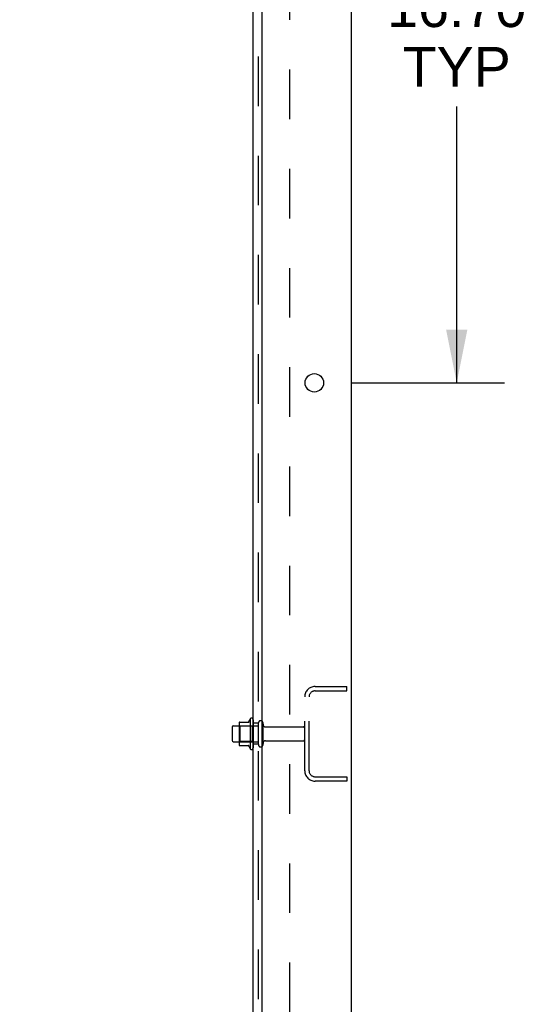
# Model space of a CAD drawing. Header units: inches. Extents: x 0 to 215, y 0 to 139.
# Tile 112 of 117: x 136 to 148, y 46 to 69. Entities that reach past the tile are written whole.
import ezdxf

# ---------------------------------------------------------------- set-up
doc = ezdxf.new("R2010")
doc.units = ezdxf.units.IN
doc.header["$LTSCALE"] = 11.804375
doc.header["$MEASUREMENT"] = 0
doc.linetypes.add('HIDDEN', pattern=[0.2, 0.1, -0.1])
doc.layers.get('0').update_dxf_attribs({"linetype": 'CONTINUOUS'})
for name, color, linetype in [('DEFAULT_2', 8, 'HIDDEN'), ('DIMENSIONS', 7, 'CONTINUOUS'), ('SUBPANEL', 7, 'CONTINUOUS')]:
    doc.layers.add(name, color=color, linetype=linetype)
doc.styles.get("Standard").update_dxf_attribs({"font": 'arial.ttf'})
doc.dimstyles.new('DIMSTYLE_1', dxfattribs={"dimtxt": 0.946875, "dimasz": 1.2625, "dimexe": 0.09, "dimexo": 0.07, "dimgap": 0.0375, "dimtad": 0, "dimtih": 1, "dimtoh": 1, "dimzin": 4, "dimdsep": 46, "dimtxsty": 'Standard', "dimblk": '_FILLED', "dimblk1": '_FILLED', "dimblk2": '_FILLED', "dimcen": 0.09, "dimadec": 3, "dimazin": 1, "dimtfac": 1, "dimtdec": 3, "dimtofl": 0, "dimtmove": 0, "dimatfit": 3, "dimldrblk": '_FILLED', "dimfxl": 0, "dimtolj": 1, "dimtzin": 4, "dimarcsym": 0})

# ---------------------------------------------------------------- blocks, each defined once
blk = doc.blocks.new('_FILLED')
at = {"color": 0, "linetype": 'ByBlock'}
blk.add_solid([(0, 0), (-1, 0.2), (-1, -0.2)], dxfattribs=at)
blk = doc.blocks.new('*D12')
at = {"layer": 'DIMENSIONS', "color": 2, "linetype": 'Continuous'}
for p, q in [((143.665, 77.051), (147.303, 77.051)), ((146.167, 77.051), (146.167, 70.236)), ((146.167, 60.351), (146.167, 66.922)), ((143.665, 60.351), (147.303, 60.351))]:
    blk.add_line(p, q, dxfattribs=at)
at = {"layer": 'DIMENSIONS', "color": 2, "linetype": 'Continuous', "xscale": 1.2625, "yscale": 1.2625, "zscale": 1.2625}
for p, rotation in [((146.167, 77.051), 90), ((146.167, 60.351), 270)]:
    blk.add_blockref('_FILLED', p, dxfattribs=dict(at, rotation=rotation))
at = {"layer": 'DIMENSIONS', "color": 2, "linetype": 'Continuous', "insert": (146.167, 69.763), "char_height": 0.9469, "width": 3.30878, "attachment_point": 2, "line_spacing_factor": 0.9}
blk.add_mtext('16.70\\PTYP', dxfattribs=at)
blk = doc.blocks.new('*D15')
at = {"layer": 'DIMENSIONS', "color": 2, "linetype": 'Continuous'}
for p, q in [((141.532, 30.675), (138.825, 30.675)), ((143.657, 30.675), (146.182, 30.675))]:
    blk.add_line(p, q, dxfattribs=at)
at = {"layer": 'DIMENSIONS', "color": 2, "linetype": 'Continuous', "xscale": 1.2625, "yscale": 1.2625, "zscale": 1.2625}
blk.add_blockref('_FILLED', (141.532, 30.675), dxfattribs=at)
at = {"layer": 'DIMENSIONS', "color": 2, "linetype": 'Continuous', "xscale": 1.2625, "yscale": 1.2625, "zscale": 1.2625, "rotation": 180}
blk.add_blockref('_FILLED', (143.657, 30.675), dxfattribs=at)
at = {"layer": 'DIMENSIONS', "color": 2, "linetype": 'Continuous', "insert": (138.352, 31.149), "char_height": 0.9469, "width": 2.57311, "attachment_point": 3, "line_spacing_factor": 0.9}
blk.add_mtext('2.13', dxfattribs=at)

msp = doc.modelspace()

# ---------------------------------------------------------------- linework, layer by layer
at = {"color": 3, "linetype": 'Continuous'}
for p, q in [((143.657, 94.897), (143.657, 9.105)), ((141.532, 91.501), (141.532, 11.126))]:
    msp.add_line(p, q, dxfattribs=at)
at = {"color": 7, "linetype": 'Continuous'}
for p, q in [((140.992, 52.256), (140.992, 51.745)), ((141.002, 52.278), (141.23, 52.278)), ((141.258, 52.357), (141.258, 51.645)), ((140.828, 52.158), (140.828, 51.843)), ((140.858, 52.188), (140.992, 52.188)), ((140.858, 51.813), (140.992, 51.813)), ((141.002, 51.723), (141.23, 51.723))]:
    msp.add_line(p, q, dxfattribs=at)
at = {"color": 3, "linetype": 'Continuous'}
msp.add_circle((142.782, 60.351), 0.219, dxfattribs=at)
at = {"color": 7, "linetype": 'Continuous'}
for centre, radius, start, end in [((141.002, 52.268), 0.01, 90, 174.8062), ((141.133, 52.256), 0.141, 174.7919, 180), ((141.211, 52.288), 0.01, 270, 336.0321), ((141.858, 52.001), 0.698, 149.3369, 156.0321), ((141.289, 52.335), 0.0384, 0, 145.5503), ((140.858, 52.158), 0.03, 90, 180), ((140.858, 51.843), 0.03, 180, 270), ((141.133, 51.745), 0.141, 180, 185.2081), ((141.002, 51.733), 0.01, 185.1938, 270), ((141.211, 51.713), 0.01, 23.9679, 90), ((141.858, 52.001), 0.698, 203.9679, 210.6631), ((141.289, 51.667), 0.0384, 214.4497, 360)]:
    msp.add_arc(centre, radius, start, end, dxfattribs=at)
at = {"layer": 'DEFAULT_2', "color": 8, "linetype": 'HIDDEN'}
for p, q in [((142.799, 53.126), (143.553, 53.126)), ((142.799, 53.022), (143.553, 53.022)), ((143.553, 53.022), (143.553, 53.126)), ((142.553, 51.122), (142.553, 52.879)), ((142.657, 51.122), (142.657, 52.879)), ((141.328, 52.335), (141.328, 51.667)), ((141.453, 51.743), (141.453, 52.258)), ((141.563, 51.743), (141.563, 52.258)), ((141.012, 52.184), (140.992, 52.204)), ((140.992, 52.188), (141.453, 52.188)), ((141.308, 52.184), (141.012, 52.184)), ((141.012, 52.184), (141.012, 51.817)), ((141.308, 52.184), (141.328, 52.204)), ((141.308, 52.184), (141.308, 51.817)), ((141.625, 52.166), (142.523, 52.166)), ((141.012, 51.817), (140.992, 51.797)), ((140.992, 51.813), (141.453, 51.813)), ((141.308, 51.817), (141.012, 51.817)), ((141.308, 51.817), (141.328, 51.797)), ((141.625, 51.836), (142.523, 51.836)), ((142.799, 50.98), (143.553, 50.98)), ((143.553, 50.876), (142.799, 50.876)), ((143.553, 50.98), (143.553, 50.876))]:
    msp.add_line(p, q, dxfattribs=at)
for centre, radius, start, end in [((142.799, 52.879), 0.246, 90, 180), ((142.799, 52.879), 0.142, 90, 180), ((141.508, 52.258), 0.055, 360, 180), ((141.625, 52.228), 0.0625, 180, 270), ((142.523, 52.136), 0.03, 360, 90), ((141.625, 51.773), 0.0625, 90, 180), ((142.523, 51.866), 0.03, 270, 0), ((141.508, 51.743), 0.055, 180, 0), ((142.799, 51.122), 0.246, 180, 270), ((142.799, 51.122), 0.142, 180, 270)]:
    msp.add_arc(centre, radius, start, end, dxfattribs=at)
at = {"layer": 'SUBPANEL', "color": 3, "linetype": 'Continuous'}
msp.add_line((141.328, 13.157), (141.328, 90.845), dxfattribs=at)
at = {"layer": 'SUBPANEL', "color": 8, "linetype": 'HIDDEN'}
for p, q in [((141.453, 14.997), (141.453, 89.005)), ((142.203, 19.407), (142.203, 84.595)), ((141.453, 52.251), (141.328, 52.251)), ((141.453, 51.751), (141.328, 51.751))]:
    msp.add_line(p, q, dxfattribs=at)

# ---------------------------------------------------------------- dimensions: what is measured, and where the dimension line sits
at = {"layer": 'DIMENSIONS', "color": 2, "linetype": 'Continuous'}
dim = msp.add_linear_dim(base=(141.53172631, 30.67532153), p1=(143.65672631, 94.856841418), p2=(141.53172631, 11.125841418), angle=180, dimstyle='DIMSTYLE_1', dxfattribs=at)
dim.commit()
dim.dimension.update_dxf_attribs({"geometry": '*D15', "text_midpoint": (137.053716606, 30.670040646), "dimtype": 160})
dim = msp.add_linear_dim(base=(146.167, 60.351), p1=(143.595, 77.051), p2=(143.595, 60.351), angle=270, text='<>\\PTYP', dimstyle='DIMSTYLE_1', dxfattribs=at)
dim.commit()
dim.dimension.update_dxf_attribs({"geometry": '*D12', "text_midpoint": (146.167, 68.579), "dimtype": 160})

doc.saveas('drawing.dxf')
